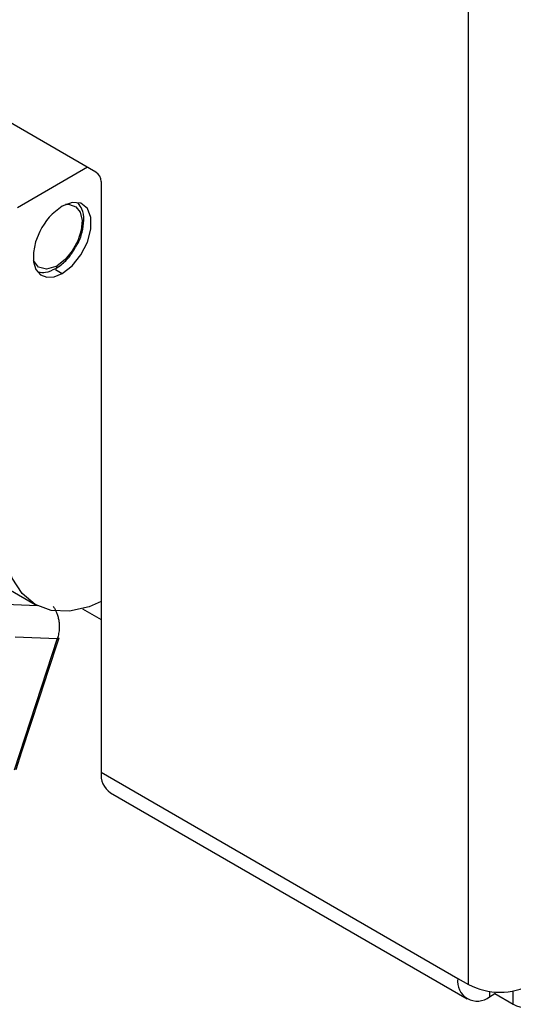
# Model space of a CAD drawing. Header units: millimetres. Extents: x 0 to 419, y 0 to 324.
# Tile 19 of 35: x 338 to 348, y 175 to 195. Entities that reach past the tile are written whole.
import ezdxf

# ---------------------------------------------------------------- set-up
doc = ezdxf.new("R2010")
doc.units = ezdxf.units.MM
doc.header["$LTSCALE"] = 1.5

msp = doc.modelspace()

# ---------------------------------------------------------------- linework, layer by layer
for p, q in [((346.722, 175.375), (346.722, 249.599)), ((339.244, 191.664), (326.516, 199.012)), ((339.072, 191.764), (337.666, 190.952)), ((339.35, 191.481), (339.35, 179.63)), ((338.431, 189.715), (338.568, 189.636)), ((336.935, 183.623), (338.023, 182.995)), ((338.069, 182.97), (337.425, 182.994)), ((338.972, 182.91), (339.35, 182.692)), ((338.468, 182.312), (337.604, 179.672)), ((337.619, 182.344), (338.468, 182.312)), ((338.479, 182.248), (338.505, 182.327)), ((338.298, 181.696), (338.479, 182.248)), ((338.118, 181.146), (338.298, 181.696)), ((337.938, 180.597), (338.118, 181.146)), ((337.758, 180.047), (337.938, 180.597)), ((337.64, 179.686), (337.758, 180.047)), ((339.35, 179.63), (346.51, 175.497)), ((339.537, 179.218), (346.696, 175.085)), ((346.51, 175.497), (346.722, 175.375)), ((347.146, 175.237), (347.146, 175.13)), ((347.146, 175.13), (347.252, 175.191)), ((347.252, 175.226), (347.252, 175.191)), ((347.252, 175.191), (347.623, 174.977)), ((347.623, 174.977), (347.623, 175.246))]:
    msp.add_line(p, q)
at = {"flags": 128}
for points in [[(338.712, 191.02), (338.84, 190.973), (338.927, 190.863), (338.964, 190.7), (338.949, 190.502), (338.881, 190.29), (338.769, 190.086), (338.624, 189.913), (338.462, 189.789)], [(338.568, 189.636), (338.767, 189.791), (338.943, 190.01), (339.073, 190.264), (339.142, 190.524), (339.142, 190.758), (339.073, 190.938), (338.943, 191.042), (338.767, 191.057), (338.568, 190.983)], [(338.118, 190.478), (338.032, 190.267), (337.989, 190.059), (337.992, 189.871), (338.04, 189.717), (338.131, 189.611), (338.255, 189.56), (338.405, 189.568), (338.568, 189.636)], [(338.437, 189.775), (338.249, 189.72), (338.093, 189.761), (337.991, 189.892), (337.988, 189.898)], [(339.35, 183.053), (339.109, 182.952), (338.711, 182.862), (338.344, 182.876), (338.022, 182.995), (337.759, 183.214), (337.563, 183.525), (337.442, 183.915), (337.401, 184.369)]]:
    msp.add_lwpolyline(points, dxfattribs=at)
for centre, radius, start, end in [((339.12, 191.47), 0.231, 2.6055, 57.3945), ((339.22, 189.948), 1.223, 122.2353, 154.3278), ((338.687, 190.692), 0.329, 85.5102, 99.2581), ((338.138, 190.349), 0.647, 297.5378, 300.0125), ((338.406, 189.783), 0.0566, 305.7071, 5.6196), ((339.778, 179.576), 0.432, 172.7442, 235.9436), ((346.898, 175.434), 0.393, 170.786, 309.2033), ((347.358, 176.603), 1.383, 242.6097, 297.3903), ((347.888, 175.489), 0.576, 242.6097, 297.3903)]:
    msp.add_arc(centre, radius, start, end)
for points, knots in [([(338.849, 190.185), (338.856, 190.195), (338.912, 190.279), (338.972, 190.465), (339.01, 190.71), (338.983, 190.915), (338.915, 191.007), (338.887, 191.044)], [0, 0, 0, 0, 0.034146, 0.292095, 0.552611, 0.818252, 1, 1, 1, 1]), ([(338.439, 189.737), (338.474, 189.76), (338.574, 189.824), (338.724, 189.973), (338.81, 190.117), (338.849, 190.185)], [0, 0, 0, 0, 0.222041, 0.638916, 1, 1, 1, 1]), ([(338.086, 189.665), (338.135, 189.659), (338.25, 189.645), (338.37, 189.703), (338.439, 189.737)], [0, 0, 0, 0, 0.424142, 1, 1, 1, 1]), ([(338.385, 182.959), (338.396, 182.943), (338.418, 182.908), (338.447, 182.849), (338.473, 182.78), (338.494, 182.7), (338.506, 182.611), (338.508, 182.515), (338.497, 182.413), (338.478, 182.346), (338.468, 182.312)], [0, 0, 0, 0, 0.0919437, 0.1933364, 0.3041768, 0.4244629, 0.5541923, 0.6933615, 0.8419661, 1, 1, 1, 1]), ([(338.468, 182.312), (338.477, 182.313), (338.493, 182.315), (338.505, 182.321), (338.504, 182.327), (338.503, 182.327)], [0, 0, 0, 0, 0.46048, 0.920974, 1, 1, 1, 1])]:
    msp.add_open_spline(points, degree=3, knots=knots)

doc.saveas('drawing.dxf')
